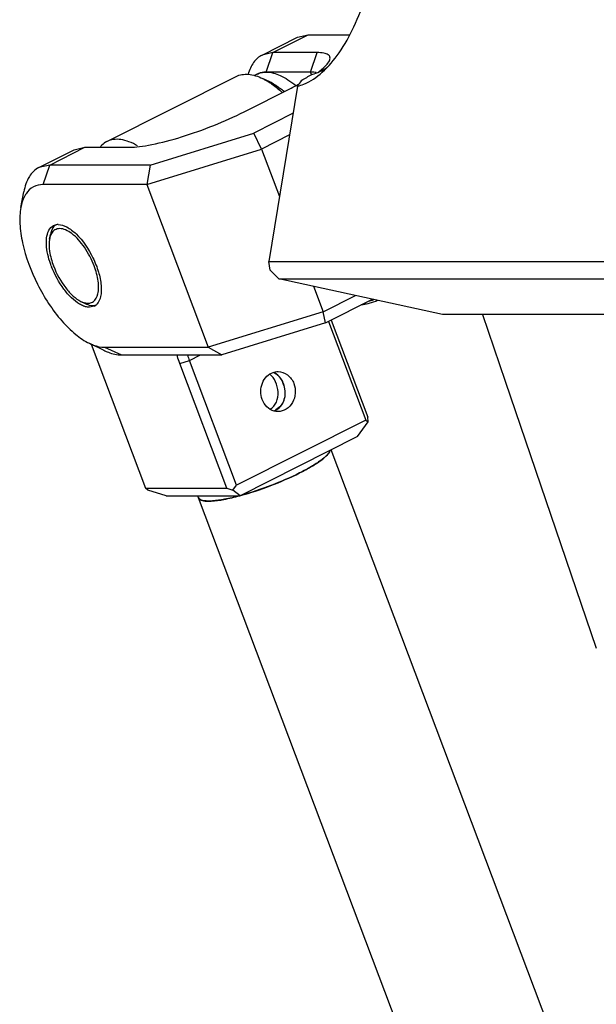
# Model space of a CAD drawing. Header units: millimetres. Extents: x 0 to 12710, y 0 to 5940.
# Tile 225 of 241: x 9607 to 9724, y 2511 to 2711. Entities that reach past the tile are written whole.
import ezdxf

# ---------------------------------------------------------------- set-up
doc = ezdxf.new("R2010")
doc.units = ezdxf.units.MM
doc.header["$LTSCALE"] = 231.275
doc.layers.get('0').update_dxf_attribs({"linetype": 'CONTINUOUS'})
for name, color, linetype in [('2ND_ARM_V2_PITCH_ABL99', 7, 'CONTINUOUS'), ('_0302_DELTA_BOTTOM_COVER-3T_PBL119', 7, 'CONTINUOUS'), ('A2200202_ABL90', 7, 'CONTINUOUS'), ('A2300201_ABL102', 7, 'CONTINUOUS'), ('M2200201_PBL91', 7, 'CONTINUOUS'), ('M2300101_PBL100', 7, 'CONTINUOUS'), ('M2300201_PBL103', 7, 'CONTINUOUS'), ('M2300301_PBL162', 7, 'CONTINUOUS'), ('M2300602_PBL101', 7, 'CONTINUOUS'), ('SSHH-ST-M3-5_203_PBL325', 7, 'CONTINUOUS'), ('WFM_0608_06_2_PBL123', 7, 'CONTINUOUS'), ('오른쪽_7_VBL88', 7, 'CONTINUOUS')]:
    doc.layers.add(name, color=color, linetype=linetype)

# ---------------------------------------------------------------- blocks, each defined once
blk = doc.blocks.new('M2200201_PBL91', base_point=(1801.852, 910.768))
at = {"layer": 'M2200201_PBL91', "color": 7}
for p, q in [((1784.337, 899.209), (1782.387, 887.362)), ((1782.482, 886.778), (1782.387, 887.362)), ((1782.387, 887.362), (1806.387, 887.362)), ((1783.077, 886.193), (1782.482, 886.778)), ((1794.137, 883.767), (1783.077, 886.193)), ((1783.077, 886.193), (1807.077, 886.193)), ((1809.457, 883.767), (1794.137, 883.767))]:
    blk.add_line(p, q, dxfattribs=at)
for centre, radius, start, end in [((1784.388, 903.199), 3.339, 297.7683, 300.89827), ((1784.159, 903.576), 3.78, 300.94044, 305.72759), ((1770.405, 909.247), 17.171, 324.22714, 325.82831), ((1766.921, 930.662), 35.744, 299.66382, 300.92151)]:
    blk.add_arc(centre, radius, start, end, dxfattribs=at)
for points, knots in [([(1785.997, 900.141), (1786.429, 900.529), (1787.242, 901.503), (1788.585, 903.911), (1789.208, 906.027), (1789.451, 907.502)], [0, 0, 0, 0, 0.211358, 0.45628, 1, 1, 1, 1]), ([(1785.289, 899.998), (1785.344, 900.01), (1785.57, 900.07), (1785.786, 900.162), (1785.944, 900.245)], [0, 0, 0, 0, 0.239331, 1, 1, 1, 1]), ([(1784.337, 899.209), (1784.477, 899.241), (1785.089, 899.434), (1785.629, 899.811), (1785.997, 900.141)], [0, 0, 0, 0, 0.225389, 1, 1, 1, 1])]:
    blk.add_open_spline(points, degree=3, knots=knots, dxfattribs=at)
blk = doc.blocks.new('A2200202_ABL90', base_point=(1841.099, 907.223))
at = {"layer": 'M2200201_PBL91'}
blk.add_blockref('M2200201_PBL91', (1801.852, 910.768), dxfattribs=at)
blk = doc.blocks.new('M2300101_PBL100', base_point=(1777.483, 891.857))
at = {"layer": 'M2300101_PBL100', "color": 7}
for p, q in [((1781.938, 901.308), (1784.319, 902.508)), ((1784.319, 902.508), (1785.044, 902.672)), ((1785.044, 902.672), (1787.871, 902.672)), ((1782.663, 901.472), (1781.938, 901.308)), ((1785.663, 901.472), (1782.663, 901.472)), ((1785.216, 900.156), (1782.216, 900.156)), ((1780.726, 897.472), (1783.901, 899.072)), ((1784.035, 897.376), (1781.38, 896.038)), ((1774.375, 893.872), (1781.38, 896.038)), ((1781.897, 894.956), (1781.38, 896.038)), ((1783.794, 895.912), (1781.897, 894.956)), ((1766.857, 893.708), (1769.238, 894.908)), ((1769.238, 894.908), (1769.964, 895.072)), ((1769.964, 895.072), (1772.964, 895.072)), ((1774.135, 892.556), (1781.897, 894.956)), ((1781.897, 894.956), (1783.109, 891.75)), ((1767.582, 893.872), (1766.857, 893.708)), ((1774.375, 893.872), (1767.582, 893.872)), ((1774.375, 893.872), (1774.135, 892.556)), ((1774.135, 892.556), (1767.135, 892.556)), ((1774.135, 892.556), (1778.292, 881.558)), ((1765.634, 891.01), (1765.831, 892.069)), ((1785.402, 885.683), (1786.054, 883.958)), ((1786.054, 883.958), (1788.242, 885.06)), ((1770.586, 884.333), (1770.27, 884.261)), ((1786.23, 883.207), (1789.402, 884.806)), ((1786.054, 883.958), (1778.292, 881.558)), ((1786.23, 883.207), (1786.054, 883.958)), ((1786.23, 883.207), (1779.225, 881.041)), ((1770.261, 881.828), (1771.23, 881.356)), ((1771.292, 881.558), (1778.292, 881.558)), ((1778.292, 881.558), (1779.225, 881.041)), ((1772.432, 881.041), (1779.225, 881.041))]:
    blk.add_line(p, q, dxfattribs=at)
at = {"layer": 'M2300101_PBL100', "color": 2}
for p, q in [((1782.663, 901.472), (1785.044, 902.672)), ((1782.216, 900.156), (1782.663, 901.472)), ((1785.216, 900.156), (1785.663, 901.472)), ((1785.277, 899.994), (1785.216, 900.156)), ((1767.582, 893.872), (1769.964, 895.072)), ((1767.135, 892.556), (1767.582, 893.872)), ((1771.292, 881.558), (1772.432, 881.041))]:
    blk.add_line(p, q, dxfattribs=at)
at = {"layer": 'M2300101_PBL100', "color": 7}
for centre, radius, start, end in [((1782.422, 904.64), 5.571, 307.15609, 308.36636), ((1785.218, 897.393), 2.763, 87.69604, 90.04407), ((1775.125, 916.499), 19.512, 296.73012, 298.11585), ((1776.051, 914.758), 17.54, 298.12808, 298.74826), ((1768.15, 889.132), 0.72, 94.91985, 103.28723), ((1768.157, 889.065), 0.787, 89.96898, 94.94839), ((1773.536, 889.267), 6.251, 200.70545, 201.26968), ((1770.294, 884.914), 0.65, 296.72648, 307.51753), ((1770.282, 884.929), 0.669, 307.51047, 309.95149), ((1770.257, 884.958), 0.707, 310.0012, 316.8773)]:
    blk.add_arc(centre, radius, start, end, dxfattribs=at)
for points, knots in [([(1781.938, 901.308), (1781.712, 901.194), (1781.289, 900.81), (1781.072, 900.294), (1780.992, 900.01)], [0, 0, 0, 0, 0.461206, 1, 1, 1, 1]), ([(1786.482, 900.92), (1786.516, 900.992), (1786.551, 901.115), (1786.486, 901.259), (1786.395, 901.34), (1786.265, 901.4), (1786.02, 901.462), (1785.812, 901.472), (1785.663, 901.472)], [0, 0, 0, 0, 0.19735, 0.282808, 0.377324, 0.491952, 0.632758, 1, 1, 1, 1]), ([(1785.88, 900.272), (1786.016, 900.38), (1786.239, 900.574), (1786.429, 900.809), (1786.482, 900.92)], [0, 0, 0, 0, 0.584094, 1, 1, 1, 1]), ([(1782.216, 900.156), (1782.16, 900.156), (1781.945, 900.145), (1781.732, 900.085), (1781.59, 900.013)], [0, 0, 0, 0, 0.260214, 1, 1, 1, 1]), ([(1785.593, 900.125), (1785.573, 900.129), (1785.486, 900.144), (1785.397, 900.151), (1785.329, 900.154)], [0, 0, 0, 0, 0.226981, 1, 1, 1, 1]), ([(1772.964, 895.072), (1773.19, 895.072), (1773.697, 895.115), (1774.879, 895.316), (1776.571, 895.774), (1778.66, 896.517), (1780.057, 897.135), (1780.726, 897.472)], [0, 0, 0, 0, 0.082993, 0.186422, 0.439964, 0.724992, 1, 1, 1, 1]), ([(1766.857, 893.708), (1766.59, 893.574), (1766.097, 893.075), (1765.898, 892.426), (1765.831, 892.069)], [0, 0, 0, 0, 0.450711, 1, 1, 1, 1]), ([(1767.135, 892.556), (1766.911, 892.556), (1766.447, 892.455), (1766.11, 892.122), (1765.984, 891.934)], [0, 0, 0, 0, 0.497157, 1, 1, 1, 1]), ([(1765.984, 891.934), (1765.942, 891.871), (1765.776, 891.584), (1765.681, 891.261), (1765.634, 891.01)], [0, 0, 0, 0, 0.228288, 1, 1, 1, 1]), ([(1765.634, 891.01), (1765.567, 890.648), (1765.537, 889.837), (1765.802, 888.057), (1766.663, 885.771), (1767.988, 883.719), (1769.261, 882.448), (1769.93, 881.989), (1770.261, 881.828)], [0, 0, 0, 0, 0.102636, 0.223653, 0.500007, 0.776359, 0.897375, 1, 1, 1, 1]), ([(1767.462, 889.318), (1767.482, 889.371), (1767.564, 889.555), (1767.711, 889.715), (1767.841, 889.78)], [0, 0, 0, 0, 0.27839, 1, 1, 1, 1]), ([(1768.157, 889.852), (1768.356, 889.852), (1768.812, 889.691), (1769.691, 888.985), (1770.409, 887.906), (1770.894, 886.688), (1771.081, 885.799), (1771.077, 885.045), (1770.903, 884.613), (1770.773, 884.474)], [0, 0, 0, 0, 0.090153, 0.208893, 0.50672, 0.661331, 0.800735, 0.914412, 1, 1, 1, 1]), ([(1767.689, 887.057), (1767.534, 887.464), (1767.333, 888.207), (1767.346, 889.007), (1767.462, 889.318)], [0, 0, 0, 0, 0.56748, 1, 1, 1, 1]), ([(1769.592, 884.483), (1769.399, 884.598), (1769.018, 884.909), (1768.326, 885.716), (1767.919, 886.464), (1767.711, 886.999)], [0, 0, 0, 0, 0.211383, 0.458347, 1, 1, 1, 1]), ([(1769.948, 884.317), (1769.919, 884.326), (1769.795, 884.371), (1769.678, 884.431), (1769.592, 884.483)], [0, 0, 0, 0, 0.234555, 1, 1, 1, 1]), ([(1770.27, 884.261), (1770.244, 884.261), (1770.135, 884.267), (1770.027, 884.291), (1769.948, 884.317)], [0, 0, 0, 0, 0.235045, 1, 1, 1, 1]), ([(1770.261, 881.828), (1770.35, 881.785), (1770.676, 881.642), (1771.034, 881.558), (1771.292, 881.558)], [0, 0, 0, 0, 0.276599, 1, 1, 1, 1]), ([(1771.23, 881.356), (1771.333, 881.306), (1771.714, 881.14), (1772.131, 881.041), (1772.432, 881.041)], [0, 0, 0, 0, 0.276599, 1, 1, 1, 1])]:
    blk.add_open_spline(points, degree=3, knots=knots, dxfattribs=at)
blk.add_open_spline([(1767.841, 889.78), (1767.887, 889.803), (1767.935, 889.821), (1767.985, 889.833)], degree=3, dxfattribs=at)
blk = doc.blocks.new('M2300602_PBL101', base_point=(1769.213, 887.11))
at = {"layer": 'M2300602_PBL101', "color": 7}
for p, q in [((1767.573, 888.869), (1767.632, 889.186)), ((1769.694, 884.66), (1769.984, 884.519))]:
    blk.add_line(p, q, dxfattribs=at)
for centre, radius, start, end in [((1768.503, 888.786), 0.921, 150.51311, 154.6502), ((1770.207, 885.594), 1.061, 253.88603, 258.192)]:
    blk.add_arc(centre, radius, start, end, dxfattribs=at)
for points, knots in [([(1767.883, 889.749), (1767.851, 889.715), (1767.727, 889.548), (1767.662, 889.344), (1767.632, 889.186)], [0, 0, 0, 0, 0.224013, 1, 1, 1, 1]), ([(1770.589, 887.057), (1770.421, 887.501), (1770.003, 888.298), (1769.301, 889.115), (1768.689, 889.498), (1768.284, 889.608), (1767.916, 889.521), (1767.758, 889.34), (1767.701, 889.239)], [0, 0, 0, 0, 0.334686, 0.629995, 0.746531, 0.840055, 0.918755, 1, 1, 1, 1]), ([(1767.573, 888.869), (1767.522, 888.597), (1767.551, 887.969), (1767.719, 887.374), (1767.839, 887.057)], [0, 0, 0, 0, 0.448271, 1, 1, 1, 1]), ([(1767.67, 889.18), (1767.659, 889.157), (1767.616, 889.057), (1767.588, 888.951), (1767.573, 888.869)], [0, 0, 0, 0, 0.234462, 1, 1, 1, 1]), ([(1767.839, 887.057), (1768.038, 886.529), (1768.438, 885.797), (1769.126, 885.03), (1769.505, 884.752), (1769.694, 884.66)], [0, 0, 0, 0, 0.549482, 0.795586, 1, 1, 1, 1]), ([(1769.99, 884.556), (1770.086, 884.536), (1770.278, 884.523), (1770.652, 884.677), (1770.851, 885.101), (1770.898, 885.582), (1770.854, 886.227), (1770.715, 886.723), (1770.589, 887.057)], [0, 0, 0, 0, 0.095159, 0.181485, 0.376709, 0.504718, 0.653691, 1, 1, 1, 1]), ([(1769.984, 884.519), (1770.038, 884.493), (1770.232, 884.409), (1770.45, 884.369), (1770.601, 884.387)], [0, 0, 0, 0, 0.281857, 1, 1, 1, 1])]:
    blk.add_open_spline(points, degree=3, knots=knots, dxfattribs=at)
for points in [[(1767.98, 889.838), (1767.945, 889.812), (1767.912, 889.782), (1767.883, 889.749)], [(1769.694, 884.66), (1769.764, 884.626), (1769.838, 884.596), (1769.913, 884.575)], [(1770.601, 884.387), (1770.639, 884.392), (1770.677, 884.399), (1770.714, 884.41)]]:
    blk.add_open_spline(points, degree=3, dxfattribs=at)
blk = doc.blocks.new('SSHH-ST-M3-5_203_PBL325', base_point=(1789.204, 884.602))
at = {"layer": 'SSHH-ST-M3-5_203_PBL325', "color": 7}
blk.add_arc((1787.159, 891.371), 6.987, 286.397, 289.50869, dxfattribs=at)
blk.add_open_spline([(1789.773, 884.724), (1789.667, 884.682), (1789.458, 884.606), (1789.154, 884.514), (1788.882, 884.45), (1788.712, 884.424), (1788.636, 884.419)], degree=3, knots=[0, 0, 0, 0, 0.289243, 0.563917, 0.805945, 1, 1, 1, 1], dxfattribs=at)
blk = doc.blocks.new('2ND_ARM_V2_PITCH_ABL99', base_point=(1801.738, 891.668))
at = {"layer": 'M2300101_PBL100'}
blk.add_blockref('M2300101_PBL100', (1777.483, 891.857), dxfattribs=at)
at = {"layer": 'M2300602_PBL101'}
blk.add_blockref('M2300602_PBL101', (1769.213, 887.11), dxfattribs=at)
at = {"layer": 'SSHH-ST-M3-5_203_PBL325'}
blk.add_blockref('SSHH-ST-M3-5_203_PBL325', (1789.204, 884.602), dxfattribs=at)
blk = doc.blocks.new('M2300201_PBL103', base_point=(1779.739, 885.77))
at = {"layer": 'M2300201_PBL103', "color": 7}
for p, q in [((1771.448, 895.461), (1780.179, 899.861)), ((1782.453, 899.486), (1781.969, 899.722)), ((1786.419, 883.302), (1788.936, 876.643)), ((1786.605, 883.396), (1789.082, 876.843)), ((1770.382, 881.769), (1774.058, 872.043)), ((1779.558, 872.043), (1776.376, 880.461)), ((1780.205, 872.243), (1777.023, 880.661)), ((1788.936, 876.643), (1780.205, 872.243)), ((1788.385, 875.527), (1789.096, 876.514)), ((1788.936, 876.643), (1789.096, 876.514)), ((1789.096, 876.514), (1789.082, 876.843)), ((1788.385, 875.527), (1780.448, 871.527)), ((1779.968, 871.914), (1780.205, 872.243)), ((1774.218, 871.914), (1774.058, 872.043)), ((1774.058, 872.043), (1779.558, 872.043)), ((1775.448, 871.527), (1774.218, 871.914)), ((1779.558, 872.043), (1779.968, 871.914)), ((1780.448, 871.527), (1779.968, 871.914)), ((1775.448, 871.527), (1780.448, 871.527))]:
    blk.add_line(p, q, dxfattribs=at)
at = {"layer": 'M2300201_PBL103', "color": 2}
for p, q in [((1777.023, 880.661), (1777.777, 881.041)), ((1776.376, 880.461), (1777.023, 880.661))]:
    blk.add_line(p, q, dxfattribs=at)
at = {"layer": 'M2300201_PBL103', "color": 7}
for centre, radius, start, end in [((1781.562, 882.381), 4.854, 195.98239, 200.7471), ((1782.412, 878.256), 1.037, 288.86449, 300.2812)]:
    blk.add_arc(centre, radius, start, end, dxfattribs=at)
for points, knots in [([(1780.179, 899.861), (1780.426, 899.986), (1781.071, 900.079), (1781.665, 899.869), (1781.969, 899.722)], [0, 0, 0, 0, 0.450662, 1, 1, 1, 1]), ([(1781.969, 899.722), (1782.006, 899.703), (1782.16, 899.625), (1782.309, 899.538), (1782.42, 899.467)], [0, 0, 0, 0, 0.241316, 1, 1, 1, 1]), ([(1782.42, 899.467), (1782.492, 899.421), (1782.793, 899.217), (1783.074, 898.986), (1783.279, 898.799)], [0, 0, 0, 0, 0.236304, 1, 1, 1, 1]), ([(1782.453, 899.486), (1782.533, 899.447), (1782.871, 899.266), (1783.184, 899.041), (1783.411, 898.853)], [0, 0, 0, 0, 0.231608, 1, 1, 1, 1]), ([(1773.522, 895.169), (1773.336, 895.278), (1772.972, 895.459), (1772.417, 895.613), (1771.9, 895.626), (1771.585, 895.531), (1771.448, 895.461)], [0, 0, 0, 0, 0.296874, 0.557141, 0.787299, 1, 1, 1, 1]), ([(1771.448, 895.461), (1771.324, 895.399), (1771.17, 895.289), (1771.042, 895.154), (1771.01, 895.118)], [0, 0, 0, 0, 0.742874, 1, 1, 1, 1]), ([(1776.376, 880.461), (1776.358, 880.51), (1776.288, 880.702), (1776.228, 880.897), (1776.19, 881.044)], [0, 0, 0, 0, 0.254684, 1, 1, 1, 1]), ([(1781.94, 878.027), (1781.808, 878.376), (1781.815, 878.997), (1782.219, 879.616), (1782.529, 879.813), (1782.692, 879.866)], [0, 0, 0, 0, 0.513754, 0.76413, 1, 1, 1, 1]), ([(1783.386, 879.107), (1783.359, 879.178), (1783.243, 879.435), (1783.052, 879.664), (1782.877, 879.775)], [0, 0, 0, 0, 0.268062, 1, 1, 1, 1]), ([(1783.011, 879.917), (1783.237, 879.917), (1783.715, 879.746), (1783.997, 879.335), (1784.083, 879.107)], [0, 0, 0, 0, 0.481071, 1, 1, 1, 1]), ([(1782.935, 877.361), (1783.066, 877.437), (1783.301, 877.659), (1783.489, 878.11), (1783.52, 878.613), (1783.446, 878.948), (1783.386, 879.107)], [0, 0, 0, 0, 0.234363, 0.479002, 0.7374, 1, 1, 1, 1]), ([(1784.083, 879.107), (1784.161, 878.902), (1784.224, 878.452), (1784.039, 877.816), (1783.61, 877.34), (1783.204, 877.217), (1783.011, 877.217)], [0, 0, 0, 0, 0.263181, 0.523605, 0.769083, 1, 1, 1, 1]), ([(1782.743, 877.254), (1782.564, 877.302), (1782.219, 877.507), (1782.009, 877.843), (1781.94, 878.027)], [0, 0, 0, 0, 0.483792, 1, 1, 1, 1])]:
    blk.add_open_spline(points, degree=3, knots=knots, dxfattribs=at)
for points in [[(1782.692, 879.866), (1782.794, 879.9), (1782.903, 879.917), (1783.011, 879.917)], [(1782.877, 879.775), (1782.823, 879.81), (1782.764, 879.839), (1782.704, 879.862)], [(1783.011, 877.217), (1782.921, 877.217), (1782.83, 877.23), (1782.743, 877.254)]]:
    blk.add_open_spline(points, degree=3, dxfattribs=at)
blk = doc.blocks.new('WFM_0608_06_2_PBL123', base_point=(1782.787, 899.499))
at = {"layer": 'WFM_0608_06_2_PBL123', "color": 7}
blk.add_line((1781.594, 900.015), (1781.367, 899.9), dxfattribs=at)
blk.add_arc((1780.845, 896.185), 3.671, 62.50428, 64.12838, dxfattribs=at)
for points, knots in [([(1781.594, 900.015), (1781.688, 900.062), (1781.892, 900.134), (1782.106, 900.156), (1782.216, 900.156)], [0, 0, 0, 0, 0.488726, 1, 1, 1, 1]), ([(1782.216, 900.156), (1782.541, 900.156), (1783.062, 900.002), (1783.706, 899.639), (1784.04, 899.389), (1784.208, 899.25)], [0, 0, 0, 0, 0.439449, 0.704424, 1, 1, 1, 1]), ([(1783.425, 898.841), (1783.352, 898.902), (1783.072, 899.124), (1782.772, 899.321), (1782.54, 899.442)], [0, 0, 0, 0, 0.266868, 1, 1, 1, 1])]:
    blk.add_open_spline(points, degree=3, knots=knots, dxfattribs=at)
blk = doc.blocks.new('M2300301_PBL162', base_point=(1844.794, 708.561))
at = {"layer": 'M2300301_PBL162', "color": 7}
for p, q in [((1910.908, 545.724), (1786.595, 874.625)), ((1777.646, 871.389), (1777.594, 871.527)), ((1901.994, 542.355), (1777.632, 871.384))]:
    blk.add_line(p, q, dxfattribs=at)
for centre, radius, start, end in [((1782.355, 879.001), 0.919, 62.77579, 67.50199), ((1782.342, 878.976), 0.948, 59.7893, 62.78168), ((1782.322, 878.942), 0.987, 55.20682, 59.77364), ((1782.273, 878.873), 1.072, 47.35192, 55.15184), ((1782.226, 878.82), 1.143, 46.01127, 47.41542), ((1781.742, 878.495), 1.73, 16.54432, 25.46794), ((1782.395, 878.241), 1.02, 296.03508, 296.74573), ((1782.395, 878.24), 1.019, 296.74617, 297.84219), ((1777.811, 871.451), 0.19, 200.69823, 202.34217)]:
    blk.add_arc(centre, radius, start, end, dxfattribs=at)
for points, knots in [([(1782.492, 877.376), (1782.672, 877.488), (1782.969, 877.857), (1783.055, 878.553), (1782.893, 879.223), (1782.621, 879.607), (1782.452, 879.735)], [0, 0, 0, 0, 0.238189, 0.494781, 0.761349, 1, 1, 1, 1]), ([(1783.019, 879.642), (1783.048, 879.615), (1783.161, 879.494), (1783.25, 879.352), (1783.304, 879.239)], [0, 0, 0, 0, 0.240228, 1, 1, 1, 1]), ([(1783.4, 878.987), (1783.447, 878.83), (1783.498, 878.506), (1783.44, 878.027), (1783.235, 877.607), (1783, 877.407), (1782.871, 877.339)], [0, 0, 0, 0, 0.264193, 0.521298, 0.764874, 1, 1, 1, 1]), ([(1786.531, 874.59), (1786.495, 874.474), (1786.291, 874.225), (1785.859, 873.872), (1785.228, 873.469), (1784.737, 873.206), (1784.465, 873.068)], [0, 0, 0, 0, 0.139738, 0.357052, 0.647999, 1, 1, 1, 1]), ([(1784.472, 873.068), (1784.747, 873.207), (1785.24, 873.472), (1785.875, 873.878), (1786.309, 874.232), (1786.512, 874.484), (1786.547, 874.6)], [0, 0, 0, 0, 0.352812, 0.644067, 0.861067, 1, 1, 1, 1]), ([(1780.469, 871.537), (1781.162, 871.726), (1782.521, 872.18), (1783.837, 872.748), (1784.472, 873.068)], [0, 0, 0, 0, 0.502294, 1, 1, 1, 1]), ([(1784.465, 873.068), (1783.834, 872.75), (1782.528, 872.187), (1781.18, 871.735), (1780.492, 871.547)], [0, 0, 0, 0, 0.497477, 1, 1, 1, 1]), ([(1777.634, 871.379), (1777.675, 871.279), (1777.889, 871.19), (1778.182, 871.16), (1778.676, 871.165), (1779.435, 871.279), (1780.076, 871.431), (1780.43, 871.526)], [0, 0, 0, 0, 0.111664, 0.201523, 0.31667, 0.618506, 1, 1, 1, 1]), ([(1780.404, 871.523), (1780.074, 871.434), (1779.474, 871.291), (1778.662, 871.17), (1778.088, 871.156), (1777.758, 871.242), (1777.683, 871.328)], [0, 0, 0, 0, 0.368139, 0.665502, 0.87647, 1, 1, 1, 1])]:
    blk.add_open_spline(points, degree=3, knots=knots, dxfattribs=at)
for points in [[(1777.622, 871.425), (1777.624, 871.411), (1777.627, 871.397), (1777.632, 871.384)], [(1777.683, 871.328), (1777.668, 871.346), (1777.655, 871.367), (1777.646, 871.389)]]:
    blk.add_open_spline(points, degree=3, dxfattribs=at)
blk = doc.blocks.new('A2300201_ABL102', base_point=(1846.577, 713.41))
at = {"layer": 'M2300201_PBL103'}
blk.add_blockref('M2300201_PBL103', (1779.739, 885.77), dxfattribs=at)
at = {"layer": 'M2300301_PBL162'}
blk.add_blockref('M2300301_PBL162', (1844.794, 708.561), dxfattribs=at)
at = {"layer": 'WFM_0608_06_2_PBL123'}
blk.add_blockref('WFM_0608_06_2_PBL123', (1782.787, 899.499), dxfattribs=at)
blk = doc.blocks.new('_0302_DELTA_BOTTOM_COVER-3T_PBL119', base_point=(1855.813, 897.86))
at = {"layer": '_0302_DELTA_BOTTOM_COVER-3T_PBL119', "color": 7}
blk.add_lwpolyline([(1796.831, 883.767), (1798.352, 879.276), (1804.523, 861.219)], dxfattribs=at)
blk = doc.blocks.new('오른쪽_7_VBL88', base_point=(1971.322, 734.055))
at = {"layer": '2ND_ARM_V2_PITCH_ABL99'}
blk.add_blockref('2ND_ARM_V2_PITCH_ABL99', (1801.738, 891.668), dxfattribs=at)
at = {"layer": '_0302_DELTA_BOTTOM_COVER-3T_PBL119'}
blk.add_blockref('_0302_DELTA_BOTTOM_COVER-3T_PBL119', (1855.813, 897.86), dxfattribs=at)
at = {"layer": 'A2200202_ABL90'}
blk.add_blockref('A2200202_ABL90', (1841.099, 907.223), dxfattribs=at)
at = {"layer": 'A2300201_ABL102'}
blk.add_blockref('A2300201_ABL102', (1846.577, 713.41), dxfattribs=at)
blk = doc.blocks.new('RERE')
at = {"layer": '오른쪽_7_VBL88'}
blk.add_blockref('오른쪽_7_VBL88', (1971.322, 734.055), dxfattribs=at)

msp = doc.modelspace()

# ---------------------------------------------------------------- block references
at = {"xscale": 3, "yscale": 3, "zscale": 3}
msp.add_blockref('RERE', (4310.1, 0), dxfattribs=at)

doc.saveas('drawing.dxf')
